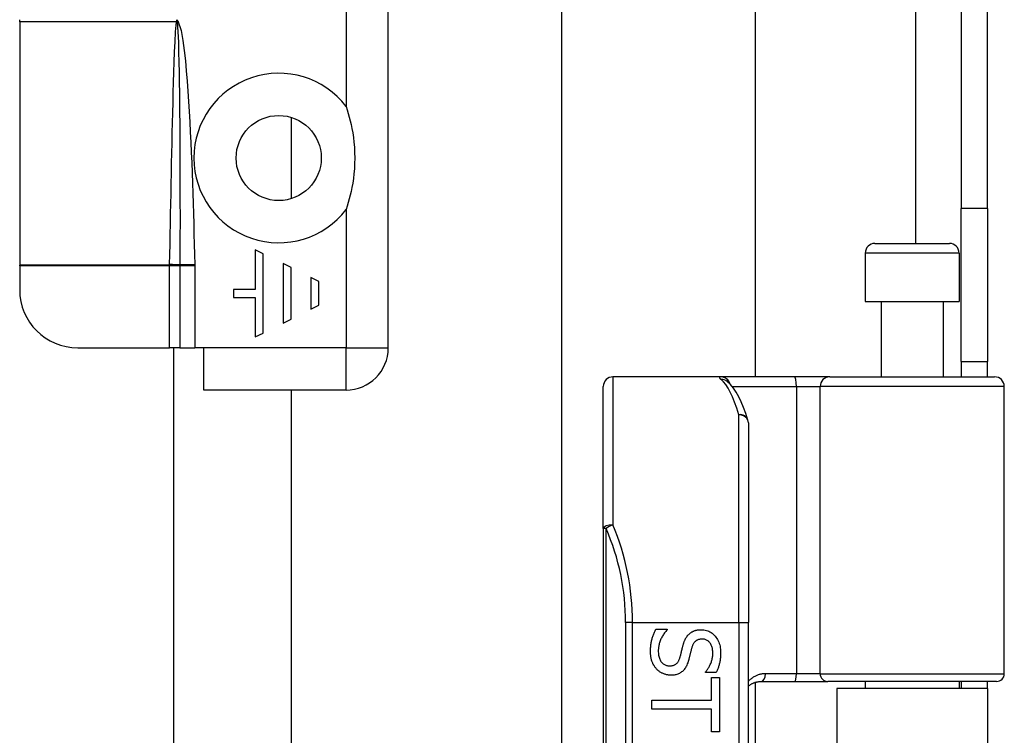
# Model space of a CAD drawing. Header units: inches. Extents: x 0 to 101, y -11 to 66.
# Tile 78 of 118: x 27.11 to 29.58, y 42.42 to 44.22. Entities that reach past the tile are written whole.
import ezdxf

# ---------------------------------------------------------------- set-up
doc = ezdxf.new("R2010")
doc.units = ezdxf.units.IN
doc.header["$LTSCALE"] = 6.067211
doc.header["$MEASUREMENT"] = 0
doc.layers.add('Visible Edges(ANSI)', color=7, linetype='Continuous', lineweight=25)
doc.layers.add('Visible Tangent Edges(ANSI)', color=7, linetype='Continuous', lineweight=25)

msp = doc.modelspace()

# ---------------------------------------------------------------- linework, layer by layer
at = {"layer": 'Visible Edges(ANSI)'}
for p, q in [((29.4705, 46.8385), (29.4705, 43.7455)), ((29.5358, 43.7455), (29.5358, 46.8385)), ((28.4689, 42.3191), (28.4689, 46.0102)), ((28.9538, 46.0102), (28.9538, 43.323)), ((28.0343, 43.3957), (28.0343, 45.3394)), ((27.1104, 44.2135), (27.1104, 44.2185)), ((27.1104, 44.2135), (27.1104, 43.6033)), ((27.7906, 43.9738), (27.7906, 43.7696)), ((29.4705, 43.3612), (29.4705, 43.7455)), ((29.5358, 43.7455), (29.5358, 43.3612)), ((29.254, 43.6576), (29.4407, 43.6576)), ((27.701, 43.6416), (27.701, 43.5422)), ((27.7209, 43.6316), (27.701, 43.6416)), ((27.7209, 43.4328), (27.7209, 43.6316)), ((29.2297, 43.6334), (29.2297, 43.5121)), ((29.4649, 43.6334), (29.4649, 43.5121)), ((27.7706, 43.6068), (27.7706, 43.4577)), ((27.7905, 43.5968), (27.7706, 43.6068)), ((27.1104, 43.6015), (27.1104, 43.6033)), ((27.1104, 43.6015), (27.1104, 43.5412)), ((27.7905, 43.4676), (27.7905, 43.5968)), ((27.8402, 43.572), (27.8402, 43.4925)), ((27.86, 43.5621), (27.8402, 43.572)), ((27.86, 43.5024), (27.86, 43.5621)), ((27.6463, 43.5422), (27.6463, 43.5223)), ((27.701, 43.5422), (27.6463, 43.5422)), ((27.6463, 43.5223), (27.701, 43.5223)), ((27.701, 43.5223), (27.701, 43.4229)), ((29.2297, 43.5121), (29.4649, 43.5121)), ((29.2697, 43.5121), (29.2697, 43.323)), ((29.4249, 43.5121), (29.4249, 43.323)), ((27.8402, 43.4925), (27.86, 43.5024)), ((27.7706, 43.4577), (27.7905, 43.4676)), ((27.701, 43.4229), (27.7209, 43.4328)), ((27.2559, 43.3957), (27.4861, 43.3957)), ((27.5121, 43.3957), (27.4861, 43.3957)), ((27.496, 43.3957), (27.496, 40.0022)), ((27.5121, 43.3957), (27.5491, 43.3957)), ((27.5723, 43.3957), (27.5491, 43.3957)), ((27.5723, 43.2898), (27.5723, 43.3957)), ((29.4705, 43.3612), (29.4705, 43.323)), ((29.4705, 43.3612), (29.5358, 43.3612)), ((29.5358, 43.323), (29.5358, 43.3612)), ((28.8677, 43.323), (28.5974, 43.323)), ((29.0518, 43.323), (28.8677, 43.323)), ((28.8834, 43.3114), (28.8828, 43.3119)), ((29.1409, 43.323), (29.0518, 43.323)), ((29.1409, 43.323), (29.554, 43.323)), ((27.9283, 43.2898), (27.5723, 43.2898)), ((27.7906, 43.2898), (27.7906, 40.1081)), ((28.5732, 42.9425), (28.5732, 43.2988)), ((29.5783, 42.5786), (29.5783, 43.2988)), ((28.9369, 43.2076), (28.9369, 42.7071)), ((28.5732, 42.9425), (28.5732, 40.6241)), ((28.9369, 40.8595), (28.9369, 42.7071)), ((28.7047, 42.6902), (28.7331, 42.6902)), ((28.7331, 42.6902), (28.7331, 42.6886)), ((28.8294, 42.5814), (28.8294, 42.5831)), ((28.8563, 42.5814), (28.8294, 42.5814)), ((28.8442, 42.5692), (28.8643, 42.5692)), ((28.8442, 42.5122), (28.8442, 42.5692)), ((28.8643, 42.5692), (28.8643, 42.4327)), ((28.9538, 42.5569), (28.9538, 41.0097)), ((28.9686, 42.5592), (29.0529, 42.5592)), ((29.0529, 42.5592), (29.1361, 42.5592)), ((29.5589, 42.5592), (29.1361, 42.5592)), ((29.2297, 42.5592), (29.2297, 42.5415)), ((29.4649, 42.5592), (29.4649, 42.5415)), ((29.4705, 42.5592), (29.4705, 42.5415)), ((29.5358, 42.5415), (29.5358, 42.5592)), ((29.5358, 42.5415), (29.1589, 42.5415)), ((29.1589, 42.5415), (29.1589, 41.0252)), ((29.5358, 42.5415), (29.5358, 41.0252)), ((28.6946, 42.4897), (28.6946, 42.5122)), ((28.6946, 42.5122), (28.8442, 42.5122)), ((28.8442, 42.4897), (28.6946, 42.4897)), ((28.8442, 42.4327), (28.8442, 42.4897)), ((28.8643, 42.4327), (28.8442, 42.4327))]:
    msp.add_line(p, q, dxfattribs=at)
at = {"layer": 'Visible Edges(ANSI)', "flags": 128}
for points in [[(27.9283, 44.001), (27.9312, 43.9922), (27.9339, 43.9832), (27.9365, 43.9743), (27.9388, 43.9652), (27.941, 43.9557), (27.9431, 43.9455), (27.9451, 43.9347), (27.9468, 43.9233), (27.9482, 43.9113), (27.9493, 43.8986), (27.95, 43.8854), (27.9503, 43.8717), (27.95, 43.8579), (27.9493, 43.8447), (27.9482, 43.8321), (27.9468, 43.8201), (27.9451, 43.8086), (27.9431, 43.7978), (27.941, 43.7877), (27.9388, 43.7782), (27.9365, 43.7691), (27.9339, 43.7601), (27.9312, 43.7512), (27.9283, 43.7423)], [(28.9358, 43.2147), (28.9304, 43.2311), (28.9249, 43.2463), (28.919, 43.2603), (28.9129, 43.273), (28.9065, 43.2844), (28.8995, 43.2946), (28.8919, 43.3037), (28.8834, 43.3114)], [(28.6915, 42.6345), (28.6916, 42.6375), (28.6916, 42.6405), (28.6918, 42.6434), (28.692, 42.6462), (28.6922, 42.6489), (28.6925, 42.6516), (28.6928, 42.6541), (28.6932, 42.6566), (28.6937, 42.6591), (28.6942, 42.6614), (28.6948, 42.6637), (28.6954, 42.6659), (28.696, 42.668), (28.6967, 42.6701), (28.6974, 42.6722), (28.6981, 42.6743), (28.6989, 42.6764), (28.6997, 42.6784), (28.7004, 42.6804), (28.7013, 42.6824), (28.7021, 42.6844), (28.703, 42.6864), (28.7038, 42.6883), (28.7047, 42.6902)], [(28.7331, 42.6886), (28.7314, 42.6867), (28.7297, 42.6848), (28.7281, 42.6828), (28.7266, 42.6808), (28.7252, 42.6788), (28.7238, 42.6767), (28.7225, 42.6746), (28.7212, 42.6724), (28.72, 42.6702), (28.7189, 42.6679), (28.7178, 42.6657), (28.7168, 42.6633), (28.7159, 42.661), (28.7151, 42.6587), (28.7143, 42.6563), (28.7136, 42.654), (28.713, 42.6518), (28.7125, 42.6495), (28.7121, 42.6472), (28.7117, 42.645), (28.7114, 42.6428), (28.7112, 42.6405), (28.7111, 42.6383), (28.7111, 42.6362)], [(28.7731, 42.6499), (28.7735, 42.6514), (28.7739, 42.6528), (28.7743, 42.6542), (28.7748, 42.6556), (28.7753, 42.6569), (28.7757, 42.6583), (28.7762, 42.6596), (28.7767, 42.6608), (28.7773, 42.6621), (28.7778, 42.6633), (28.7784, 42.6645), (28.7789, 42.6657), (28.7795, 42.6668), (28.7802, 42.6679), (28.7808, 42.669), (28.7815, 42.6701), (28.7822, 42.6712), (28.783, 42.6722), (28.7838, 42.6732), (28.7846, 42.6742), (28.7854, 42.6752), (28.7863, 42.6761), (28.7872, 42.6771), (28.7881, 42.678)], [(28.7881, 42.678), (28.789, 42.6788), (28.79, 42.6797), (28.791, 42.6804), (28.7921, 42.6812), (28.7931, 42.6819), (28.7942, 42.6826), (28.7953, 42.6833), (28.7965, 42.6839), (28.7976, 42.6845), (28.7988, 42.6851), (28.8, 42.6856), (28.8013, 42.6861), (28.8026, 42.6866), (28.8039, 42.687), (28.8052, 42.6874), (28.8066, 42.6877), (28.808, 42.688), (28.8094, 42.6883), (28.8109, 42.6885), (28.8124, 42.6887), (28.814, 42.6888), (28.8155, 42.6889), (28.8171, 42.689), (28.8188, 42.689)], [(28.8188, 42.689), (28.8222, 42.6889), (28.8255, 42.6885), (28.8287, 42.688), (28.8318, 42.6872), (28.8348, 42.6862), (28.8377, 42.685), (28.8406, 42.6835), (28.8433, 42.6818), (28.846, 42.6799), (28.8485, 42.6778), (28.851, 42.6755), (28.8534, 42.6729), (28.8556, 42.6701), (28.8576, 42.6673), (28.8595, 42.6643), (28.8611, 42.6612), (28.8626, 42.6579), (28.8638, 42.6546), (28.8649, 42.6511), (28.8658, 42.6475), (28.8664, 42.6438), (28.8669, 42.64), (28.8672, 42.636), (28.8673, 42.6319)], [(28.7654, 42.6192), (28.7658, 42.6205), (28.7661, 42.6218), (28.7665, 42.6231), (28.7668, 42.6243), (28.7671, 42.6255), (28.7674, 42.6268), (28.7677, 42.6279), (28.768, 42.6291), (28.7683, 42.6303), (28.7686, 42.6314), (28.7689, 42.6325), (28.7691, 42.6336), (28.7694, 42.6347), (28.7696, 42.6359), (28.7699, 42.6371), (28.7702, 42.6383), (28.7705, 42.6396), (28.7709, 42.641), (28.7712, 42.6423), (28.7716, 42.6438), (28.7719, 42.6452), (28.7723, 42.6467), (28.7727, 42.6483), (28.7731, 42.6499)], [(28.8211, 42.6655), (28.8193, 42.6654), (28.8176, 42.6653), (28.816, 42.6651), (28.8144, 42.6648), (28.8129, 42.6645), (28.8115, 42.664), (28.8101, 42.6635), (28.8087, 42.6629), (28.8074, 42.6622), (28.8062, 42.6615), (28.8051, 42.6607), (28.804, 42.6597), (28.8029, 42.6588), (28.8019, 42.6577), (28.801, 42.6566), (28.8001, 42.6554), (28.7993, 42.6541), (28.7985, 42.6528), (28.7977, 42.6514), (28.797, 42.6499), (28.7964, 42.6484), (28.7958, 42.6467), (28.7952, 42.6451), (28.7947, 42.6433)], [(28.8478, 42.6304), (28.8477, 42.633), (28.8476, 42.6354), (28.8473, 42.6379), (28.847, 42.6402), (28.8465, 42.6424), (28.8459, 42.6446), (28.8453, 42.6466), (28.8445, 42.6486), (28.8436, 42.6505), (28.8427, 42.6524), (28.8416, 42.6541), (28.8404, 42.6558), (28.8392, 42.6573), (28.8378, 42.6587), (28.8365, 42.66), (28.835, 42.6611), (28.8335, 42.6622), (28.8319, 42.663), (28.8303, 42.6638), (28.8286, 42.6644), (28.8268, 42.6649), (28.825, 42.6652), (28.8231, 42.6654), (28.8211, 42.6655)], [(28.7069, 42.5902), (28.7057, 42.5916), (28.7046, 42.593), (28.7034, 42.5944), (28.7024, 42.5959), (28.7013, 42.5974), (28.7004, 42.5989), (28.6994, 42.6004), (28.6986, 42.602), (28.6977, 42.6036), (28.697, 42.6053), (28.6962, 42.6069), (28.6955, 42.6087), (28.6949, 42.6104), (28.6943, 42.6122), (28.6938, 42.6141), (28.6933, 42.6161), (28.6929, 42.6182), (28.6925, 42.6203), (28.6922, 42.6225), (28.692, 42.6247), (28.6918, 42.6271), (28.6916, 42.6295), (28.6916, 42.632), (28.6915, 42.6345)], [(28.7111, 42.6362), (28.7111, 42.6331), (28.7113, 42.6302), (28.7116, 42.6274), (28.7119, 42.6247), (28.7124, 42.6222), (28.713, 42.6197), (28.7137, 42.6174), (28.7145, 42.6153), (28.7154, 42.6132), (28.7165, 42.6113), (28.7176, 42.6096), (28.7188, 42.6079), (28.7202, 42.6064), (28.7216, 42.605), (28.723, 42.6037), (28.7246, 42.6026), (28.7262, 42.6016), (28.7279, 42.6007), (28.7296, 42.6), (28.7314, 42.5994), (28.7333, 42.5989), (28.7353, 42.5986), (28.7373, 42.5984), (28.7394, 42.5983)], [(28.7947, 42.6433), (28.7944, 42.6421), (28.794, 42.6408), (28.7937, 42.6395), (28.7934, 42.6382), (28.793, 42.6368), (28.7926, 42.6354), (28.7923, 42.6339), (28.7919, 42.6323), (28.7915, 42.6308), (28.7911, 42.6291), (28.7907, 42.6275), (28.7903, 42.6258), (28.7899, 42.6241), (28.7895, 42.6224), (28.7891, 42.6208), (28.7887, 42.6192), (28.7883, 42.6177), (28.7879, 42.6163), (28.7875, 42.6149), (28.7872, 42.6135), (28.7868, 42.6122), (28.7865, 42.6109), (28.7861, 42.6097), (28.7858, 42.6085)], [(28.8294, 42.5831), (28.8306, 42.5845), (28.8318, 42.5859), (28.8329, 42.5874), (28.8341, 42.589), (28.8352, 42.5906), (28.8363, 42.5923), (28.8374, 42.5941), (28.8384, 42.5959), (28.8394, 42.5978), (28.8404, 42.5997), (28.8414, 42.6018), (28.8423, 42.6038), (28.8432, 42.606), (28.844, 42.6081), (28.8447, 42.6102), (28.8453, 42.6124), (28.8459, 42.6146), (28.8464, 42.6168), (28.8468, 42.619), (28.8472, 42.6213), (28.8474, 42.6235), (28.8476, 42.6258), (28.8477, 42.6281), (28.8478, 42.6304)], [(28.8673, 42.6319), (28.8673, 42.6295), (28.8672, 42.6272), (28.8671, 42.6248), (28.867, 42.6225), (28.8668, 42.6203), (28.8666, 42.618), (28.8664, 42.6158), (28.8661, 42.6136), (28.8657, 42.6114), (28.8654, 42.6092), (28.8649, 42.6071), (28.8645, 42.6049), (28.864, 42.6028), (28.8635, 42.6008), (28.8629, 42.5987), (28.8623, 42.5967), (28.8617, 42.5947), (28.861, 42.5927), (28.8603, 42.5908), (28.8596, 42.5889), (28.8588, 42.587), (28.858, 42.5851), (28.8572, 42.5832), (28.8563, 42.5814)], [(28.7394, 42.5983), (28.7411, 42.5984), (28.7427, 42.5985), (28.7443, 42.5986), (28.7458, 42.5989), (28.7472, 42.5992), (28.7486, 42.5996), (28.75, 42.6), (28.7513, 42.6006), (28.7525, 42.6012), (28.7537, 42.6018), (28.7548, 42.6026), (28.7559, 42.6034), (28.7569, 42.6042), (28.7579, 42.6052), (28.7589, 42.6062), (28.7598, 42.6074), (28.7606, 42.6086), (28.7614, 42.6098), (28.7622, 42.6112), (28.7629, 42.6126), (28.7636, 42.6142), (28.7643, 42.6158), (28.7648, 42.6175), (28.7654, 42.6192)], [(28.7858, 42.6085), (28.7848, 42.6057), (28.7838, 42.603), (28.7827, 42.6004), (28.7816, 42.5979), (28.7803, 42.5956), (28.779, 42.5934), (28.7776, 42.5913), (28.7762, 42.5894), (28.7747, 42.5876), (28.773, 42.5859), (28.7714, 42.5843), (28.7696, 42.5829), (28.7678, 42.5816), (28.7659, 42.5805), (28.7639, 42.5794), (28.7618, 42.5784), (28.7597, 42.5776), (28.7575, 42.5768), (28.7553, 42.5762), (28.753, 42.5757), (28.7506, 42.5753), (28.7481, 42.575), (28.7456, 42.5749), (28.743, 42.5748)], [(28.743, 42.5748), (28.7413, 42.5748), (28.7396, 42.5749), (28.738, 42.5751), (28.7363, 42.5753), (28.7347, 42.5755), (28.733, 42.5758), (28.7314, 42.5762), (28.7298, 42.5766), (28.7281, 42.5771), (28.7265, 42.5776), (28.7249, 42.5782), (28.7233, 42.5789), (28.7217, 42.5796), (28.7202, 42.5803), (28.7187, 42.5811), (28.7172, 42.5819), (28.7158, 42.5828), (28.7144, 42.5837), (28.7131, 42.5847), (28.7118, 42.5857), (28.7105, 42.5868), (28.7093, 42.5879), (28.7081, 42.589), (28.7069, 42.5902)], [(28.9369, 42.5474), (28.9379, 42.5483), (28.939, 42.5492), (28.9402, 42.55), (28.9413, 42.5508), (28.9425, 42.5516), (28.9437, 42.5523), (28.9449, 42.553), (28.9461, 42.5537), (28.9474, 42.5543), (28.9486, 42.5549), (28.9499, 42.5555), (28.9513, 42.556), (28.9526, 42.5565), (28.954, 42.557), (28.9554, 42.5574), (28.9568, 42.5578), (28.9582, 42.5581), (28.9596, 42.5584), (28.9611, 42.5586), (28.9626, 42.5588), (28.9641, 42.559), (28.9656, 42.5591), (28.9671, 42.5592), (28.9686, 42.5592)]]:
    msp.add_lwpolyline(points, dxfattribs=at)
at = {"layer": 'Visible Edges(ANSI)'}
msp.add_circle((27.7596, 43.8717), 0.1067, dxfattribs=at)
for centre, radius, start, end in [((29.254, 43.6334), 0.0242, 90, 180), ((29.4407, 43.6334), 0.0242, 0, 90), ((27.2559, 43.5412), 0.1455, 180, 270), ((27.9283, 43.3957), 0.1059, 270, 0), ((28.5974, 43.2988), 0.0242, 90, 180), ((29.554, 43.2988), 0.0242, 0, 90), ((28.9126, 43.2076), 0.0242, 0, 17.0415), ((29.5589, 42.5786), 0.0194, 270, 0)]:
    msp.add_arc(centre, radius, start, end, dxfattribs=at)
at = {"layer": 'Visible Tangent Edges(ANSI)'}
for p, q in [((29.3559, 46.8385), (29.3559, 43.6576)), ((27.9283, 44.9768), (27.9283, 44.001)), ((27.5037, 44.2135), (27.1104, 44.2135)), ((27.5039, 44.2142), (27.5046, 44.2185)), ((27.5046, 44.2185), (27.5071, 44.2158)), ((27.5046, 44.2185), (27.5052, 44.214)), ((27.5071, 44.2158), (27.5052, 44.214)), ((27.9283, 43.7423), (27.9283, 43.3957)), ((29.5358, 43.7455), (29.4705, 43.7455)), ((29.4649, 43.6334), (29.2297, 43.6334)), ((27.4861, 43.6033), (27.1104, 43.6033)), ((27.4861, 43.6015), (27.1104, 43.6015)), ((27.4861, 43.6015), (27.4861, 43.6033)), ((27.4861, 43.3957), (27.4861, 43.6015)), ((27.5121, 43.6015), (27.4861, 43.6015)), ((27.5491, 43.6043), (27.5121, 43.6035)), ((27.5121, 43.6018), (27.5121, 43.6015)), ((27.5121, 43.6015), (27.5121, 43.3957)), ((27.5491, 43.6015), (27.5121, 43.6015)), ((27.5491, 43.6015), (27.5491, 43.3957)), ((27.9283, 43.3957), (27.5723, 43.3957)), ((27.9283, 43.3957), (28.0343, 43.3957)), ((27.9283, 43.2898), (27.9283, 43.3957)), ((28.5974, 43.323), (28.5974, 42.9522)), ((28.8963, 43.2988), (29.0573, 43.2988)), ((29.0573, 43.2988), (29.0573, 42.5786)), ((29.0573, 43.2988), (29.1167, 43.2988)), ((29.5783, 43.2988), (29.1167, 43.2988)), ((29.1167, 42.5786), (29.1167, 43.2988)), ((28.9126, 42.7071), (28.9126, 43.2281)), ((28.5803, 42.9425), (28.5732, 42.9425)), ((28.5803, 40.6241), (28.5803, 42.9425)), ((28.6462, 42.7071), (28.6291, 42.7071)), ((28.6291, 42.7071), (28.6291, 40.8595)), ((28.6462, 42.7071), (28.9126, 42.7071)), ((28.6462, 40.8595), (28.6462, 42.7071)), ((28.9126, 42.7071), (28.9126, 40.8595)), ((28.9126, 42.7071), (28.9369, 42.7071)), ((29.0573, 42.5786), (28.9799, 42.5786)), ((29.1167, 42.5786), (29.0573, 42.5786)), ((29.1167, 42.5786), (29.5783, 42.5786))]:
    msp.add_line(p, q, dxfattribs=at)
at = {"layer": 'Visible Tangent Edges(ANSI)', "flags": 128}
for points in [[(27.4862, 43.6046), (27.4867, 43.63), (27.4872, 43.6553), (27.4877, 43.6807), (27.4882, 43.7061), (27.4887, 43.7315), (27.4892, 43.7569), (27.4897, 43.7822), (27.4902, 43.8076), (27.4908, 43.833), (27.4913, 43.8584), (27.4919, 43.8838), (27.4924, 43.9091), (27.493, 43.9345), (27.4936, 43.9599), (27.4942, 43.9853), (27.4949, 44.0106), (27.4955, 44.036), (27.4962, 44.0614), (27.497, 44.0868), (27.4978, 44.1122), (27.4987, 44.1375), (27.4998, 44.1629), (27.5012, 44.1882), (27.5037, 44.2135)], [(27.5037, 44.2135), (27.5037, 44.2135), (27.5037, 44.2135), (27.5037, 44.2136), (27.5038, 44.2136), (27.5038, 44.2136), (27.5038, 44.2137), (27.5038, 44.2137), (27.5038, 44.2137), (27.5038, 44.2138), (27.5038, 44.2138), (27.5038, 44.2138), (27.5038, 44.2138), (27.5038, 44.2139), (27.5038, 44.2139), (27.5038, 44.2139), (27.5038, 44.214), (27.5039, 44.214), (27.5039, 44.214), (27.5039, 44.2141), (27.5039, 44.2141), (27.5039, 44.2141), (27.5039, 44.2142), (27.5039, 44.2142), (27.5039, 44.2142)], [(27.5052, 44.214), (27.5052, 44.214), (27.5053, 44.214), (27.5053, 44.2139), (27.5053, 44.2139), (27.5053, 44.2138), (27.5053, 44.2138), (27.5053, 44.2137), (27.5053, 44.2137), (27.5053, 44.2137), (27.5053, 44.2136), (27.5054, 44.2136), (27.5054, 44.2135), (27.5054, 44.2135), (27.5054, 44.2135), (27.5054, 44.2134), (27.5054, 44.2134), (27.5054, 44.2133), (27.5054, 44.2133), (27.5054, 44.2133), (27.5054, 44.2132), (27.5054, 44.2132), (27.5054, 44.2131), (27.5054, 44.2131), (27.5054, 44.2131)], [(27.5054, 44.2131), (27.5072, 44.1878), (27.5082, 44.1625), (27.5088, 44.1371), (27.5094, 44.1117), (27.5099, 44.0863), (27.5103, 44.0609), (27.5106, 44.0355), (27.5109, 44.01), (27.5112, 43.9846), (27.5114, 43.9592), (27.5116, 43.9338), (27.5117, 43.9084), (27.5119, 43.883), (27.512, 43.8576), (27.5121, 43.8322), (27.5122, 43.8068), (27.5122, 43.7814), (27.5122, 43.756), (27.5123, 43.7305), (27.5123, 43.7051), (27.5122, 43.6797), (27.5122, 43.6543), (27.5121, 43.6289), (27.5121, 43.6035)], [(27.5071, 44.2158), (27.5154, 44.1917), (27.5197, 44.1665), (27.523, 44.1411), (27.5257, 44.1157), (27.5281, 44.0902), (27.5302, 44.0646), (27.532, 44.0391), (27.5337, 44.0135), (27.5353, 43.9879), (27.5367, 43.9624), (27.538, 43.9368), (27.5393, 43.9113), (27.5404, 43.8857), (27.5415, 43.8601), (27.5425, 43.8345), (27.5434, 43.809), (27.5443, 43.7834), (27.5451, 43.7578), (27.5459, 43.7322), (27.5466, 43.7066), (27.5473, 43.681), (27.548, 43.6554), (27.5485, 43.6298), (27.5491, 43.6043)], [(27.4861, 43.6033), (27.4861, 43.6034), (27.4861, 43.6034), (27.4861, 43.6035), (27.4861, 43.6035), (27.4861, 43.6036), (27.4861, 43.6036), (27.4861, 43.6037), (27.4861, 43.6038), (27.4861, 43.6038), (27.4861, 43.6039), (27.4861, 43.6039), (27.4862, 43.604), (27.4862, 43.604), (27.4862, 43.6041), (27.4862, 43.6041), (27.4862, 43.6042), (27.4862, 43.6042), (27.4862, 43.6043), (27.4862, 43.6043), (27.4862, 43.6044), (27.4862, 43.6044), (27.4862, 43.6045), (27.4862, 43.6045), (27.4862, 43.6046)], [(27.5121, 43.6035), (27.5121, 43.6034), (27.5121, 43.6034), (27.5121, 43.6033), (27.5121, 43.6032), (27.5121, 43.6031), (27.5121, 43.6031), (27.5121, 43.603), (27.5121, 43.6029), (27.5121, 43.6029), (27.5121, 43.6028), (27.5121, 43.6027), (27.5121, 43.6026), (27.5121, 43.6026), (27.5121, 43.6025), (27.5121, 43.6024), (27.5121, 43.6024), (27.5121, 43.6023), (27.5121, 43.6022), (27.5121, 43.6022), (27.5121, 43.6021), (27.5121, 43.602), (27.5121, 43.6019), (27.5121, 43.6019), (27.5121, 43.6018)], [(27.5491, 43.6043), (27.5491, 43.6041), (27.5491, 43.604), (27.5491, 43.6039), (27.5491, 43.6038), (27.5491, 43.6037), (27.5491, 43.6036), (27.5491, 43.6035), (27.5491, 43.6033), (27.5491, 43.6032), (27.5491, 43.6031), (27.5491, 43.603), (27.5491, 43.6029), (27.5491, 43.6028), (27.5491, 43.6027), (27.5491, 43.6025), (27.5491, 43.6024), (27.5491, 43.6023), (27.5491, 43.6022), (27.5491, 43.6021), (27.5491, 43.602), (27.5491, 43.6019), (27.5491, 43.6017), (27.5491, 43.6016), (27.5491, 43.6015)], [(28.8677, 43.323), (28.8671, 43.323), (28.8666, 43.323), (28.8661, 43.3229), (28.8656, 43.3228), (28.8652, 43.3227), (28.8649, 43.3226), (28.8646, 43.3224), (28.8644, 43.3223), (28.8643, 43.3221), (28.8642, 43.3218), (28.8641, 43.3216), (28.8641, 43.3213), (28.8642, 43.321), (28.8643, 43.3207), (28.8645, 43.3204), (28.8647, 43.32), (28.865, 43.3196), (28.8653, 43.3192), (28.8657, 43.3187), (28.8662, 43.3183), (28.8667, 43.3178), (28.8673, 43.3173), (28.8679, 43.3168), (28.8685, 43.3162)], [(28.9799, 42.5786), (28.9778, 42.5786), (28.9757, 42.5785), (28.9736, 42.5783), (28.9716, 42.578), (28.9696, 42.5777), (28.9676, 42.5773), (28.9656, 42.5768), (28.9636, 42.5763), (28.9617, 42.5757), (28.9599, 42.575), (28.958, 42.5743), (28.9562, 42.5735), (28.9544, 42.5727), (28.9526, 42.5718), (28.9509, 42.5709), (28.9492, 42.5698), (28.9476, 42.5688), (28.9459, 42.5677), (28.9443, 42.5665), (28.9428, 42.5653), (28.9412, 42.564), (28.9398, 42.5627), (28.9383, 42.5614), (28.9369, 42.5599)]]:
    msp.add_lwpolyline(points, dxfattribs=at)
at = {"layer": 'Visible Tangent Edges(ANSI)'}
for centre, radius, start, end in [((27.7596, 43.8717), 0.2126, 37.4694, 322.5306), ((28.0375, 42.7071), 0.5916, 0, 23.4439)]:
    msp.add_arc(centre, radius, start, end, dxfattribs=at)
for centre, major_axis, ratio, start_param, end_param in [((27.5037, 44.2119), (0.033, -0.0079), 0.046335, 1.529501, 1.581839), ((27.5039, 44.2128), (-0.0337, 0.0042), 0.040384, 4.678033, 4.7174), ((27.4861, 43.6017), (0.0339, -0.0013), 0.047596, 0.702205, 1.572575), ((27.4862, 43.603), (-0.0339, 0.0007), 0.04762, 3.844737, 4.713326), ((28.8677, 43.2988), (0, 0.0242), 0.985236, 4.962801, 6.283185), ((28.8685, 43.2923), (0.0148, 0.0192), 0.971402, 0, 0.672693), ((28.8516, 42.7071), (0, -0.6159), 0.185699, 2.578938, 2.993098), ((29.0518, 43.2988), (0, 0.0242), 0.225879, 4.712389, 6.283185), ((29.1409, 43.2988), (0, 0.0242), 0.998608, 0, 1.570796), ((28.9126, 43.2076), (0.0232, 0.0071), 0.834757, 0, 1.320298), ((28.9126, 43.2076), (0.0242, 0), 0.845842, 0, 1.570796), ((28.5974, 42.9425), (-0.0242, 0), 0.39785, 4.712389, 6.283185), ((28.5974, 42.9425), (0.0222, 0.0096), 0.369668, 1.411843, 2.276718), ((28.0546, 42.7071), (0, 0.6159), 0.96063, 4.712389, 5.121562), ((28.9686, 42.5786), (0, -0.0194), 0.580671, 0, 1.570796), ((29.0529, 42.5786), (0, -0.0194), 0.225879, 0, 1.570796), ((29.1361, 42.5786), (0, -0.0194), 0.998608, 4.712389, 6.283185)]:
    msp.add_ellipse(centre, major_axis=major_axis, ratio=ratio, start_param=start_param, end_param=end_param, dxfattribs=at)

doc.saveas('drawing.dxf')
